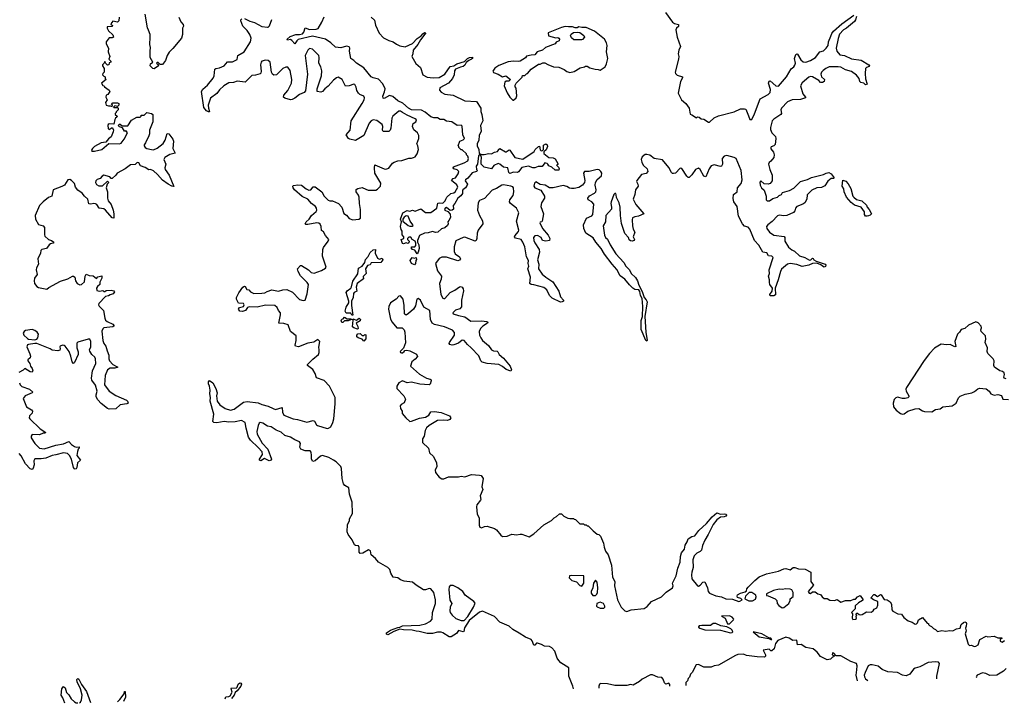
# Model space of a CAD drawing. Extents: x 2528690 to 2677062, y 911844 to 1023253.
# Tile 113 of 145: x 2635810 to 2646524, y 914368 to 921806. Entities that reach past the tile are written whole.
import ezdxf

# ---------------------------------------------------------------- set-up
doc = ezdxf.new("R2010")
doc.units = 0

msp = doc.modelspace()

# ---------------------------------------------------------------- linework, layer by layer
at = {"layer": '0CON10XD'}
for points in [[(2636892, 921832), (2636887, 921793), (2636875, 921780), (2636825, 921790), (2636803, 921763), (2636805, 921750), (2636820, 921745), (2636818, 921732), (2636763, 921727), (2636762, 921715), (2636778, 921685), (2636825, 921640), (2636830, 921615), (2636815, 921608), (2636785, 921610), (2636750, 921565), (2636750, 921545), (2636777, 921497), (2636772, 921455), (2636792, 921405), (2636780, 921375), (2636800, 921355), (2636800, 921345), (2636782, 921338), (2636780, 921315), (2636765, 921310), (2636742, 921332), (2636735, 921350), (2636728, 921332), (2636712, 921315), (2636710, 921305), (2636730, 921275), (2636730, 921235), (2636715, 921220), (2636712, 921205), (2636725, 921190), (2636740, 921185), (2636740, 921165), (2636750, 921155), (2636700, 921115), (2636715, 921092), (2636728, 921088), (2636734, 921074), (2636785, 921040), (2636792, 921025), (2636768, 920992), (2636750, 920985), (2636748, 920965), (2636762, 920935), (2636742, 920905), (2636750, 920875), (2636775, 920868), (2636795, 920870), (2636815, 920860), (2636820, 920875), (2636810, 920885), (2636825, 920900), (2636875, 920902), (2636890, 920895), (2636890, 920875), (2636875, 920860), (2636845, 920870), (2636830, 920855), (2636835, 920850), (2636875, 920850), (2636880, 920845), (2636880, 920825), (2636860, 920805), (2636860, 920795), (2636850, 920785), (2636850, 920775), (2636870, 920755), (2636868, 920745), (2636852, 920735), (2636845, 920720), (2636835, 920670), (2636785, 920672), (2636774, 920666), (2636770, 920655), (2636773, 920623), (2636782, 920612), (2636815, 920632), (2636829, 920609), (2636828, 920585), (2636805, 920530), (2636775, 920510), (2636748, 920472), (2636695, 920467), (2636625, 920426), (2636602, 920405), (2636591, 920385), (2636596, 920376), (2636624, 920374), (2636705, 920393), (2636780, 920460), (2636895, 920456), (2636915, 920464), (2636946, 920505), (2636982, 920575), (2636965, 920600), (2636957, 920593), (2636950, 920595), (2636928, 920628), (2636895, 920640), (2636885, 920650), (2636891, 920669), (2636905, 920670), (2636925, 920650), (2636985, 920650), (2637026, 920714), (2637084, 920746), (2637120, 920745), (2637130, 920755), (2637132, 920768), (2637165, 920768), (2637194, 920796), (2637244, 920784), (2637258, 920775), (2637260, 920765), (2637259, 920695), (2637224, 920606), (2637222, 920565), (2637215, 920542), (2637179, 920465), (2637163, 920445), (2637163, 920435), (2637177, 920415), (2637195, 920404), (2637243, 920393), (2637265, 920392), (2637305, 920409), (2637370, 920460), (2637394, 920495), (2637415, 920567), (2637432, 920565), (2637477, 920507), (2637483, 920485), (2637476, 920405), (2637502, 920355), (2637445, 920341), (2637388, 920305), (2637378, 920285), (2637399, 920235), (2637391, 920195), (2637393, 920175), (2637436, 920115), (2637487, 919993), (2637465, 919996), (2637426, 920015), (2637365, 920059), (2637311, 920121), (2637265, 920161), (2637235, 920176), (2637215, 920174), (2637175, 920199), (2637126, 920216), (2637105, 920250), (2637088, 920252), (2637065, 920230), (2637014, 920226), (2636958, 920182), (2636872, 920138), (2636855, 920114), (2636815, 920080), (2636805, 920080), (2636790, 920095), (2636725, 920114), (2636707, 920105), (2636685, 920080), (2636654, 920066), (2636638, 920052), (2636636, 920035), (2636645, 920013), (2636670, 920000), (2636710, 920000), (2636765, 920048), (2636780, 920035), (2636763, 920017), (2636752, 919975), (2636764, 919934), (2636766, 919865), (2636774, 919834), (2636804, 919795), (2636826, 919735), (2636836, 919695), (2636833, 919647), (2636815, 919651), (2636744, 919735), (2636725, 919747), (2636675, 919756), (2636649, 919795), (2636635, 919804), (2636615, 919808), (2636585, 919799), (2636564, 919804), (2636553, 919855), (2636516, 919885), (2636488, 919918), (2636442, 919952), (2636416, 919985), (2636407, 920025), (2636375, 920058), (2636355, 920068), (2636335, 920062), (2636297, 920005), (2636269, 919991), (2636176, 919954), (2636158, 919885), (2636125, 919870), (2636067, 919825), (2636026, 919784), (2635980, 919675), (2635981, 919635), (2636015, 919577), (2636065, 919564), (2636081, 919545), (2636080, 919465), (2636085, 919450), (2636125, 919416), (2636157, 919405), (2636180, 919385), (2636176, 919374), (2636145, 919366), (2636130, 919355), (2636100, 919315), (2636052, 919305), (2636040, 919295), (2636037, 919265), (2636009, 919205), (2636014, 919145), (2635994, 919105), (2635991, 919085), (2635999, 919035), (2635972, 918995), (2635966, 918964), (2635972, 918935), (2635995, 918902), (2636015, 918891), (2636105, 918874), (2636128, 918892), (2636255, 918961), (2636335, 918988), (2636385, 919016), (2636396, 919016), (2636409, 919005), (2636418, 918965), (2636437, 918935), (2636465, 918920), (2636484, 918926), (2636516, 918955), (2636522, 919015), (2636535, 919036), (2636565, 919022), (2636608, 919018), (2636645, 918990), (2636662, 919008), (2636705, 919018), (2636703, 918995), (2636681, 918949), (2636682, 918925), (2636655, 918903), (2636646, 918885), (2636649, 918859), (2636679, 918851), (2636715, 918860), (2636725, 918850), (2636735, 918850), (2636751, 918859), (2636805, 918864), (2636836, 918856), (2636843, 918845), (2636826, 918824), (2636795, 918814), (2636775, 918800), (2636745, 918794), (2636670, 918720), (2636666, 918705), (2636675, 918688), (2636723, 918643), (2636735, 918558), (2636745, 918538), (2636761, 918521), (2636824, 918494), (2636838, 918475), (2636825, 918465), (2636727, 918453), (2636715, 918442), (2636704, 918416), (2636714, 918315), (2636725, 918284), (2636747, 918255), (2636762, 918202)], [(2637542, 921835), (2637563, 921783), (2637588, 921755), (2637592, 921735), (2637580, 921715), (2637580, 921645), (2637570, 921605), (2637475, 921491), (2637435, 921452), (2637414, 921416), (2637398, 921362), (2637365, 921318), (2637338, 921318), (2637315, 921340), (2637305, 921340), (2637300, 921335), (2637318, 921318), (2637320, 921305), (2637275, 921272), (2637260, 921275), (2637230, 921305), (2637232, 921325), (2637260, 921345), (2637230, 921395), (2637228, 921465), (2637233, 921505), (2637227, 921535), (2637231, 921615), (2637229, 921645), (2637213, 921693), (2637199, 921719), (2637174, 921865)], [(2637844, 920814), (2637815, 920850), (2637789, 921025), (2637801, 921049), (2637855, 921095), (2637915, 921170), (2637925, 921195), (2637935, 921268), (2637945, 921276), (2637985, 921284), (2638035, 921305), (2638072, 921348), (2638125, 921349), (2638175, 921374), (2638184, 921415), (2638254, 921455), (2638321, 921565), (2638327, 921607), (2638316, 921645), (2638285, 921690), (2638238, 921735), (2638217, 921793), (2638218, 921805), (2638226, 921814)], [(2638255, 921820), (2638315, 921790), (2638365, 921774), (2638445, 921731), (2638505, 921724), (2638515, 921726), (2638529, 921741), (2638553, 921807)], [(2639635, 921833), (2639670, 921800), (2639680, 921745), (2639720, 921660), (2639770, 921610), (2639825, 921580), (2639873, 921565), (2639909, 921539), (2639945, 921522), (2640005, 921510), (2640085, 921547), (2640135, 921603), (2640178, 921632), (2640195, 921654), (2640215, 921666), (2640230, 921665), (2640172, 921588), (2640143, 921535), (2640091, 921475), (2640087, 921435), (2640076, 921405), (2640120, 921330), (2640170, 921285), (2640195, 921205), (2640245, 921182), (2640308, 921172), (2640375, 921177), (2640435, 921215), (2640495, 921297), (2640535, 921306), (2640565, 921325), (2640649, 921351), (2640684, 921385), (2640703, 921395), (2640738, 921398), (2640736, 921385), (2640726, 921375), (2640696, 921364), (2640669, 921341), (2640655, 921313), (2640635, 921296), (2640605, 921290), (2640553, 921267), (2640541, 921249), (2640536, 921205), (2640521, 921165), (2640475, 921116), (2640381, 921065), (2640378, 921038), (2640395, 921016), (2640435, 920995), (2640525, 920986), (2640655, 920923), (2640782, 920915), (2640826, 920845), (2640826, 920806), (2640838, 920775), (2640851, 920705), (2640824, 920655), (2640830, 920595), (2640809, 920545), (2640806, 920495), (2640788, 920455), (2640789, 920435), (2640805, 920395), (2640811, 920351), (2640839, 920339), (2640865, 920338), (2640915, 920350), (2640945, 920347), (2640975, 920366), (2641008, 920372), (2641020, 920385), (2641020, 920395), (2641035, 920406), (2641095, 920370), (2641105, 920370), (2641135, 920390), (2641145, 920388), (2641197, 920307), (2641285, 920290), (2641408, 920372), (2641419, 920395), (2641455, 920427), (2641465, 920430), (2641475, 920390), (2641485, 920380), (2641498, 920382), (2641510, 920395), (2641508, 920442), (2641535, 920457), (2641550, 920445), (2641552, 920425), (2641538, 920392), (2641512, 920368), (2641512, 920352), (2641568, 920308), (2641615, 920302), (2641635, 920292), (2641667, 920243), (2641665, 920230), (2641650, 920225), (2641673, 920203), (2641680, 920185), (2641675, 920170), (2641635, 920170), (2641600, 920200), (2641569, 920215), (2641557, 920233), (2641551, 920241), (2641525, 920247), (2641495, 920210), (2641452, 920208), (2641415, 920193), (2641395, 920193), (2641345, 920211), (2641275, 920198), (2641239, 920151), (2641227, 920143), (2641185, 920147), (2641145, 920132), (2641132, 920145), (2641123, 920193), (2641075, 920202), (2641035, 920234), (2641015, 920241), (2640970, 920220), (2640942, 920185), (2640865, 920200), (2640833, 920233), (2640830, 920265), (2640836, 920305), (2640829, 920329), (2640812, 920338), (2640802, 920325), (2640792, 920235), (2640778, 920212), (2640780, 920175), (2640790, 920165), (2640780, 920155), (2640735, 920141), (2640688, 920082), (2640660, 920065), (2640658, 920052), (2640682, 920015), (2640680, 920005), (2640660, 919975), (2640632, 919955), (2640628, 919945), (2640630, 919915), (2640610, 919890), (2640576, 919864), (2640545, 919806), (2640526, 919785), (2640530, 919745), (2640515, 919732), (2640495, 919730), (2640455, 919763), (2640445, 919760), (2640434, 919745), (2640435, 919732), (2640469, 919719), (2640495, 919692), (2640497, 919655), (2640480, 919620), (2640468, 919605), (2640473, 919585), (2640465, 919567), (2640435, 919540), (2640399, 919531), (2640360, 919495), (2640335, 919490), (2640303, 919503), (2640255, 919486), (2640215, 919484), (2640161, 919459), (2640138, 919405), (2640139, 919385), (2640153, 919355), (2640156, 919315), (2640147, 919275), (2640135, 919260), (2640108, 919298), (2640083, 919305), (2640068, 919325), (2640077, 919333), (2640110, 919335), (2640119, 919351), (2640120, 919375), (2640112, 919395), (2640080, 919415), (2640065, 919440), (2640045, 919440), (2640030, 919425), (2640030, 919415), (2640047, 919395), (2640045, 919380), (2640035, 919372), (2640015, 919377), (2639985, 919368), (2639975, 919372), (2639960, 919415), (2639990, 919425), (2639990, 919445), (2639970, 919465), (2639972, 919505), (2639960, 919525), (2639954, 919555), (2639963, 919605), (2639954, 919635), (2639980, 919705), (2640025, 919731), (2640055, 919724), (2640085, 919733), (2640115, 919724), (2640175, 919748), (2640225, 919709), (2640282, 919708), (2640348, 919755), (2640361, 919809), (2640375, 919813), (2640415, 919809), (2640439, 919835), (2640446, 919854), (2640458, 919875), (2640502, 919915), (2640535, 919923), (2640547, 919935), (2640578, 919985), (2640565, 920010), (2640510, 920055), (2640525, 920080), (2640553, 920087), (2640581, 920129), (2640590, 920155), (2640571, 920171), (2640535, 920182), (2640528, 920195), (2640530, 920205), (2640645, 920250), (2640685, 920272), (2640692, 920295), (2640685, 920320), (2640670, 920335), (2640670, 920345), (2640625, 920390), (2640615, 920390), (2640590, 920415), (2640590, 920425), (2640580, 920435), (2640600, 920485), (2640635, 920500), (2640650, 920515), (2640632, 920555), (2640626, 920646), (2640615, 920657), (2640572, 920655), (2640514, 920694), (2640455, 920702), (2640425, 920719), (2640385, 920722), (2640355, 920739), (2640315, 920740), (2640285, 920750), (2640221, 920801), (2640181, 920821), (2640075, 920827), (2640042, 920845), (2639979, 920899), (2639925, 920923), (2639869, 920969), (2639835, 920983), (2639775, 920950), (2639764, 920954), (2639763, 920975), (2639780, 921020), (2639785, 921055), (2639760, 921110), (2639715, 921159), (2639655, 921173), (2639633, 921185), (2639553, 921283), (2639475, 921333), (2639445, 921364), (2639414, 921385), (2639398, 921465), (2639402, 921495), (2639395, 921512), (2639365, 921520), (2639305, 921500), (2639245, 921508), (2639195, 921555), (2639136, 921596), (2638995, 921626), (2638841, 921589), (2638824, 921576), (2638805, 921544), (2638771, 921581), (2638755, 921590), (2638724, 921584), (2638719, 921595), (2638754, 921625), (2638815, 921645), (2638855, 921645), (2638887, 921653), (2638900, 921670), (2638915, 921719), (2638965, 921700), (2639035, 921703), (2639059, 921711), (2639099, 921781), (2639122, 921838)], [(2644915, 921840), (2644906, 921804), (2644893, 921785), (2644805, 921714), (2644773, 921697), (2644732, 921648), (2644715, 921602), (2644695, 921495), (2644703, 921463), (2644733, 921423), (2644785, 921416), (2644862, 921382), (2644966, 921366), (2645050, 921315), (2645058, 921305), (2645053, 921297), (2645023, 921287), (2645014, 921275), (2645008, 921222), (2645014, 921164), (2645032, 921105), (2645015, 921098), (2644994, 921114), (2644964, 921124), (2644953, 921135), (2644944, 921165), (2644915, 921204), (2644861, 921241), (2644795, 921262), (2644745, 921289), (2644715, 921295), (2644618, 921292), (2644583, 921277), (2644553, 921255), (2644536, 921235), (2644529, 921215), (2644534, 921184), (2644566, 921155), (2644562, 921135), (2644545, 921122), (2644525, 921123), (2644504, 921144), (2644436, 921186), (2644415, 921189), (2644395, 921181), (2644325, 921121), (2644306, 921085), (2644330, 921000), (2644361, 920965), (2644359, 920955), (2644305, 920937), (2644215, 920935), (2644165, 920913), (2644099, 920845), (2644092, 920825), (2644099, 920785), (2644093, 920775), (2644015, 920724), (2643998, 920705), (2643981, 920635), (2643981, 920611), (2643995, 920576), (2644033, 920535), (2644037, 920513), (2644032, 920448), (2644015, 920433), (2643987, 920423), (2643983, 920415), (2643985, 920402), (2644014, 920364), (2644020, 920335), (2644016, 920305), (2643985, 920267), (2643965, 920252), (2643957, 920235), (2643971, 920175), (2643998, 920115), (2643997, 920053), (2643976, 920024), (2643955, 920017), (2643910, 920020), (2643875, 920052), (2643862, 920038), (2643868, 920005), (2643882, 919975), (2643910, 919950), (2643931, 919885), (2643934, 919845), (2643943, 919835), (2643970, 919835), (2644005, 919860), (2644055, 919874), (2644075, 919893), (2644100, 919905), (2644110, 919925), (2644185, 919949), (2644235, 919973), (2644305, 920045), (2644383, 920067), (2644425, 920089), (2644558, 920122), (2644585, 920137), (2644615, 920142), (2644639, 920129), (2644673, 920085), (2644665, 920079), (2644640, 920080), (2644605, 920048), (2644572, 919998), (2644535, 919979), (2644485, 919978), (2644430, 919950), (2644379, 919901), (2644376, 919854), (2644355, 919813), (2644332, 919798), (2644265, 919774), (2644250, 919755), (2644243, 919725), (2644230, 919710), (2644156, 919674), (2644125, 919671), (2644075, 919679), (2644055, 919672), (2643998, 919612), (2643949, 919575), (2643937, 919555), (2643939, 919535), (2643968, 919495), (2644015, 919461), (2644129, 919449), (2644136, 919435), (2644134, 919395), (2644175, 919332), (2644212, 919302), (2644239, 919289), (2644295, 919238), (2644355, 919220), (2644405, 919189), (2644418, 919192), (2644435, 919210), (2644445, 919208), (2644452, 919195), (2644478, 919178), (2644576, 919146), (2644583, 919135), (2644579, 919121), (2644565, 919113), (2644555, 919117), (2644528, 919138), (2644485, 919158), (2644435, 919152), (2644395, 919134), (2644325, 919121), (2644265, 919141), (2644195, 919154), (2644163, 919147), (2644099, 919091), (2644088, 919065), (2644064, 918974), (2644031, 918885), (2644035, 918812), (2644015, 918800), (2643975, 918800), (2643973, 918817), (2643997, 918853), (2644000, 918885), (2643974, 918924), (2643970, 918945), (2643970, 918975), (2643959, 919015), (2643969, 919045), (2643964, 919085), (2644007, 919217), (2643995, 919233), (2643957, 919237), (2643938, 919268), (2643898, 919275), (2643852, 919352), (2643805, 919405), (2643755, 919526), (2643735, 919550), (2643695, 919559), (2643674, 919586), (2643630, 919670), (2643618, 919775), (2643581, 919825), (2643572, 919862), (2643576, 919904), (2643616, 919934), (2643622, 919975), (2643662, 920025), (2643673, 920065), (2643659, 920165), (2643605, 920295), (2643585, 920308), (2643505, 920328), (2643475, 920322), (2643453, 920297), (2643458, 920235), (2643447, 920213), (2643435, 920208), (2643365, 920227), (2643335, 920216), (2643312, 920185), (2643275, 920097), (2643255, 920104), (2643215, 920178), (2643195, 920192), (2643165, 920176), (2643123, 920117), (2643095, 920091), (2643085, 920089), (2643069, 920105), (2643015, 920188), (2642995, 920189), (2642945, 920138), (2642925, 920131), (2642915, 920133), (2642903, 920145), (2642875, 920198), (2642805, 920282), (2642715, 920296), (2642665, 920331), (2642635, 920340), (2642615, 920338), (2642584, 920315), (2642574, 920285), (2642579, 920255), (2642595, 920224), (2642637, 920185), (2642646, 920154), (2642628, 920132), (2642575, 920122), (2642524, 920056), (2642522, 920045), (2642537, 920017), (2642538, 919995), (2642511, 919955), (2642505, 919905), (2642487, 919855), (2642513, 919795), (2642600, 919695), (2642545, 919668), (2642505, 919663), (2642479, 919651), (2642473, 919627), (2642478, 919565), (2642486, 919526), (2642503, 919495), (2642487, 919445), (2642500, 919415), (2642495, 919403), (2642475, 919398), (2642455, 919401), (2642442, 919412), (2642433, 919435), (2642395, 919479), (2642357, 919587), (2642346, 919675), (2642345, 919767), (2642332, 919815), (2642303, 919873), (2642302, 919902), (2642295, 919916), (2642285, 919916), (2642275, 919905), (2642247, 919825), (2642243, 919805), (2642251, 919765), (2642248, 919745), (2642189, 919675), (2642185, 919605), (2642160, 919565), (2642175, 919462), (2642185, 919438), (2642207, 919417), (2642235, 919355), (2642297, 919257), (2642385, 919165), (2642406, 919125), (2642444, 919085), (2642462, 919045), (2642512, 919002), (2642531, 918965), (2642546, 918916), (2642585, 918848), (2642604, 918784), (2642628, 918758), (2642638, 918738), (2642612, 918575), (2642622, 918405), (2642638, 918315), (2642635, 918310), (2642622, 918315), (2642573, 918435), (2642574, 918534), (2642587, 918575), (2642592, 918685), (2642583, 918773), (2642566, 918805), (2642558, 918848), (2642546, 918866), (2642505, 918871), (2642483, 918885), (2642445, 918920), (2642394, 918984), (2642345, 919021), (2642309, 919089), (2642255, 919146), (2642175, 919255), (2642138, 919318), (2642079, 919385)], [(2642836, 921885), (2642915, 921778), (2642935, 921766), (2642979, 921755), (2642977, 921733), (2642958, 921715), (2642950, 921695), (2642965, 921615), (2643001, 921515), (2642983, 921475), (2642976, 921435), (2642981, 921405), (2642978, 921375), (2642942, 921235), (2642945, 921222), (2642965, 921201), (2643022, 921185), (2643023, 921175), (2643001, 921135), (2642974, 921005), (2643013, 920933), (2643060, 920895), (2643095, 920842), (2643107, 920777), (2643125, 920772), (2643175, 920740), (2643185, 920748), (2643205, 920747), (2643225, 920728), (2643255, 920723), (2643305, 920690), (2643315, 920692), (2643365, 920740), (2643415, 920760), (2643585, 920803), (2643655, 920836), (2643695, 920838), (2643712, 920832), (2643739, 920759), (2643755, 920720), (2643775, 920722), (2643807, 920783), (2643866, 920944), (2643955, 920994), (2643977, 921015), (2643980, 921045), (2643957, 921115), (2643965, 921139), (2643975, 921140), (2644038, 921085), (2644065, 921083), (2644152, 921185), (2644205, 921271), (2644235, 921294), (2644245, 921311), (2644251, 921335), (2644242, 921385), (2644255, 921426), (2644265, 921434), (2644275, 921431), (2644309, 921369), (2644335, 921347), (2644365, 921345), (2644415, 921362), (2644468, 921395), (2644515, 921456), (2644555, 921468), (2644587, 921495), (2644607, 921525), (2644612, 921565), (2644635, 921627), (2644646, 921655), (2644665, 921682), (2644757, 921763), (2644886, 921854)], [(2641185, 920930), (2641213, 920957), (2641221, 920979), (2641212, 921062), (2641202, 921075), (2641202, 921095), (2641212, 921115), (2641278, 921182), (2641282, 921198), (2641305, 921200), (2641323, 921217), (2641335, 921220), (2641375, 921268), (2641455, 921322), (2641475, 921322), (2641504, 921336), (2641525, 921338), (2641555, 921318), (2641620, 921295), (2641675, 921291), (2641736, 921266), (2641765, 921242), (2641795, 921230), (2641845, 921243), (2641909, 921281), (2641955, 921293), (2641965, 921302), (2641985, 921300), (2642015, 921281), (2642073, 921267), (2642105, 921266), (2642125, 921257), (2642181, 921295), (2642196, 921325), (2642209, 921385), (2642194, 921456), (2642203, 921525), (2642196, 921555), (2642173, 921593), (2642065, 921682), (2641975, 921723), (2641925, 921720), (2641895, 921727), (2641875, 921718), (2641855, 921718), (2641825, 921729), (2641783, 921727), (2641745, 921731), (2641705, 921723), (2641560, 921665), (2641565, 921632), (2641645, 921610), (2641665, 921612), (2641678, 921605), (2641682, 921595), (2641680, 921575), (2641647, 921563), (2641636, 921544), (2641530, 921505), (2641500, 921475), (2641440, 921455), (2641417, 921423), (2641375, 921420), (2641325, 921408), (2641315, 921392), (2641254, 921356), (2641235, 921350), (2641185, 921356), (2641125, 921348), (2641025, 921309), (2640981, 921279), (2640958, 921245), (2640965, 921232), (2641015, 921214), (2641065, 921184), (2641100, 921195), (2641150, 921155), (2641132, 921138), (2641103, 921137), (2641088, 921125), (2641082, 921085), (2641115, 921010), (2641143, 920963), (2641175, 920930), (2641185, 920930)], [(2641923, 921587), (2641838, 921588), (2641815, 921610), (2641802, 921635), (2641811, 921649), (2641835, 921668), (2641885, 921672), (2641905, 921668), (2641948, 921635), (2641957, 921617), (2641935, 921592), (2641923, 921587)], [(2641835, 914526), (2641829, 914555), (2641786, 914665), (2641784, 914755), (2641700, 914810), (2641675, 914835), (2641658, 914858), (2641634, 914934), (2641602, 914972), (2641576, 914986), (2641520, 914990), (2641488, 915008), (2641445, 915021), (2641435, 915021), (2641415, 915000), (2641405, 914999), (2641388, 915048), (2641375, 915064), (2641315, 915086), (2641245, 915133), (2641175, 915170), (2641135, 915207), (2641035, 915252), (2640975, 915314), (2640845, 915372), (2640815, 915358), (2640702, 915268), (2640650, 915190), (2640641, 915149), (2640634, 915146), (2640585, 915159), (2640563, 915127), (2640505, 915092), (2640482, 915092), (2640416, 915136), (2640395, 915141), (2640355, 915142), (2640301, 915129), (2640245, 915126), (2640155, 915150), (2640125, 915152), (2640080, 915165), (2639985, 915167), (2639945, 915174), (2639881, 915149), (2639815, 915113), (2639800, 915120), (2639803, 915135), (2639845, 915165), (2639925, 915194), (2639945, 915196), (2639975, 915211), (2640165, 915217), (2640225, 915232), (2640280, 915260), (2640298, 915285), (2640303, 915355), (2640336, 915455), (2640336, 915495), (2640315, 915575), (2640284, 915614), (2640265, 915616), (2640225, 915602), (2640205, 915603), (2640125, 915652), (2640085, 915686), (2639995, 915697), (2639955, 915710), (2639925, 915733), (2639875, 915740), (2639850, 915785), (2639836, 915825), (2639817, 915845), (2639714, 915905), (2639683, 915943), (2639635, 915982), (2639626, 916026), (2639607, 916037), (2639545, 916002), (2639515, 915999), (2639504, 916014), (2639503, 916063), (2639495, 916083), (2639465, 916084), (2639452, 916092), (2639426, 916146), (2639383, 916205), (2639373, 916235), (2639377, 916313), (2639397, 916355), (2639398, 916375), (2639430, 916435), (2639429, 916555), (2639400, 916645), (2639391, 916711), (2639347, 916737), (2639332, 916755), (2639319, 916815), (2639312, 916922), (2639305, 916945), (2639254, 916995), (2639225, 917015), (2639175, 917042), (2639105, 917066), (2639082, 917058), (2639025, 917008), (2638998, 916998), (2638987, 917025), (2638985, 917065), (2638980, 917100), (2638971, 917115), (2638915, 917115), (2638868, 917135), (2638859, 917155), (2638867, 917195), (2638855, 917213), (2638805, 917233), (2638755, 917265), (2638695, 917282), (2638655, 917320), (2638601, 917341), (2638545, 917375), (2638505, 917385), (2638456, 917415), (2638425, 917424), (2638414, 917416), (2638405, 917392), (2638392, 917325), (2638395, 917295), (2638449, 917199), (2638509, 917135), (2638551, 917025), (2638546, 917014), (2638525, 917008), (2638475, 917031), (2638435, 917008), (2638425, 917009), (2638419, 917015), (2638420, 917025), (2638452, 917075), (2638447, 917105), (2638405, 917153), (2638322, 917232), (2638298, 917265), (2638275, 917360), (2638264, 917424), (2638225, 917444), (2638155, 917429), (2638086, 917426), (2638035, 917434), (2637955, 917419), (2637922, 917425), (2637910, 917435), (2637922, 917515), (2637884, 917655), (2637888, 917695), (2637880, 917735), (2637882, 917775), (2637877, 917817), (2637864, 917845), (2637864, 917866), (2637875, 917880), (2637910, 917855), (2637944, 917794), (2637959, 917745), (2637952, 917715), (2637960, 917655), (2637987, 917617), (2638045, 917574), (2638105, 917559), (2638143, 917567), (2638247, 917643), (2638285, 917652), (2638405, 917637), (2638445, 917618), (2638515, 917601), (2638568, 917575), (2638595, 917565), (2638665, 917587), (2638668, 917535), (2638684, 917505), (2638785, 917462), (2638834, 917456), (2638935, 917428), (2639005, 917444), (2639018, 917438), (2639038, 917398), (2639049, 917389), (2639155, 917357), (2639170, 917360), (2639194, 917375), (2639219, 917425), (2639229, 917465), (2639244, 917625), (2639244, 917695), (2639180, 917820), (2639122, 917882), (2639038, 917908), (2639026, 917955), (2638999, 917999), (2638941, 918045), (2638943, 918055), (2638998, 918112), (2639063, 918165), (2639070, 918185), (2639067, 918213), (2639064, 918244), (2639076, 918305), (2639055, 918327), (2639012, 918298), (2638945, 918288), (2638845, 918246), (2638810, 918255), (2638806, 918265), (2638818, 918315), (2638818, 918368), (2638758, 918415), (2638732, 918485), (2638685, 918499), (2638630, 918505), (2638649, 918595), (2638648, 918615), (2638625, 918643), (2638612, 918675), (2638585, 918698), (2638485, 918699), (2638395, 918680), (2638307, 918683), (2638287, 918673), (2638268, 918642), (2638235, 918632), (2638204, 918634), (2638192, 918655), (2638202, 918675), (2638246, 918684), (2638254, 918705), (2638245, 918717), (2638191, 918721), (2638168, 918765), (2638168, 918782), (2638194, 918836), (2638238, 918895), (2638255, 918906), (2638265, 918902), (2638282, 918872), (2638305, 918868), (2638322, 918845), (2638356, 918826), (2638445, 918829), (2638476, 918834), (2638501, 918849), (2638555, 918866), (2638625, 918852), (2638675, 918868), (2638715, 918870), (2638780, 918840), (2638855, 918762), (2638895, 918750), (2638917, 918753), (2638938, 918822), (2638952, 918925), (2638938, 918948), (2638865, 919020), (2638840, 919065), (2638833, 919097), (2638865, 919130), (2638875, 919132), (2638952, 919085), (2638982, 919055), (2639015, 919048), (2639095, 919076), (2639137, 919103), (2639146, 919115), (2639106, 919235), (2639110, 919305), (2639114, 919326), (2639168, 919395), (2639172, 919415), (2639137, 919457), (2639115, 919497), (2639094, 919514), (2639092, 919555), (2639080, 919580), (2639065, 919593), (2639045, 919597), (2638945, 919579), (2638925, 919579), (2638917, 919585), (2638926, 919605), (2638959, 919635), (2638985, 919674), (2639035, 919720), (2639042, 919735), (2639039, 919755), (2639027, 919775), (2638985, 919805), (2638945, 919852), (2638885, 919881), (2638799, 919955), (2638786, 919975), (2638782, 919995), (2638788, 920002), (2638835, 920009), (2638875, 920006), (2638926, 919965), (2638955, 919951), (2638977, 919955), (2639004, 919986), (2639025, 919986), (2639098, 919935), (2639124, 919885), (2639165, 919844), (2639185, 919834), (2639215, 919836), (2639280, 919805), (2639317, 919765), (2639338, 919698), (2639365, 919679), (2639395, 919644), (2639435, 919630), (2639500, 919635), (2639519, 919645), (2639518, 919742), (2639508, 919808), (2639504, 919875), (2639497, 919897), (2639471, 919935), (2639472, 919958), (2639490, 919970), (2639535, 919982), (2639575, 919961), (2639603, 919953), (2639685, 919952), (2639705, 919962), (2639737, 919995), (2639738, 920028), (2639676, 920135), (2639669, 920195), (2639674, 920226), (2639775, 920182), (2639795, 920179), (2639825, 920191), (2639865, 920244), (2639884, 920256), (2639925, 920272), (2639967, 920273), (2640045, 920299), (2640075, 920298), (2640095, 920305), (2640114, 920315), (2640136, 920345), (2640149, 920395), (2640142, 920432), (2640131, 920455), (2640153, 920515), (2640152, 920545), (2640139, 920575), (2640099, 920609), (2640083, 920645), (2640093, 920677), (2640119, 920695), (2640126, 920715), (2640115, 920726), (2640026, 920766), (2639976, 920796), (2639955, 920811), (2639935, 920812), (2639869, 920755), (2639860, 920735), (2639848, 920625), (2639842, 920605), (2639825, 920588), (2639765, 920589), (2639757, 920605), (2639761, 920645), (2639755, 920666), (2639695, 920709), (2639655, 920716), (2639634, 920705), (2639611, 920679), (2639554, 920546), (2639465, 920492), (2639402, 920505), (2639387, 920515), (2639364, 920555), (2639406, 920605), (2639417, 920705), (2639538, 920895), (2639559, 920935), (2639562, 920955), (2639554, 920974), (2639512, 920992), (2639497, 921007), (2639479, 921035), (2639472, 921072), (2639455, 921100), (2639445, 921103), (2639395, 921086), (2639354, 921084), (2639318, 921155), (2639275, 921180), (2639256, 921174), (2639225, 921149), (2639168, 921082), (2639130, 921055), (2639104, 921026), (2639085, 921018), (2639048, 921025), (2639046, 921055), (2639095, 921195), (2639098, 921248), (2639087, 921295), (2639066, 921335), (2639070, 921395), (2639064, 921415), (2638995, 921486), (2638965, 921491), (2638945, 921475), (2638915, 921415), (2638942, 921215), (2638919, 921031), (2638905, 921015), (2638855, 920993), (2638805, 920951), (2638775, 920937), (2638755, 920936), (2638695, 920953), (2638682, 920962), (2638683, 920985), (2638728, 921035), (2638766, 921115), (2638771, 921155), (2638752, 921255), (2638729, 921289), (2638705, 921291), (2638675, 921276), (2638605, 921208), (2638575, 921204), (2638560, 921215), (2638549, 921235), (2638535, 921343), (2638515, 921361), (2638485, 921367), (2638445, 921356), (2638436, 921345), (2638430, 921315), (2638438, 921245), (2638434, 921226), (2638425, 921218), (2638375, 921201), (2638335, 921198), (2638265, 921126), (2638175, 921138), (2638135, 921123), (2638085, 921121), (2638031, 921085), (2637985, 921042), (2637956, 921004), (2637886, 920954), (2637862, 920875), (2637864, 920844), (2637877, 920805), (2637865, 920802), (2637844, 920814)], [(2642079, 919385), (2642051, 919431), (2641972, 919485), (2641950, 919535), (2641944, 919575), (2641976, 919645), (2642035, 919671), (2642047, 919685), (2642058, 919798), (2642037, 919825), (2641997, 919845), (2641992, 919865), (2642010, 919890), (2642065, 919920), (2642079, 919935), (2642083, 919955), (2642073, 920005), (2642075, 920035), (2642094, 920066), (2642142, 920108), (2642145, 920135), (2642135, 920155), (2642115, 920172), (2642095, 920175), (2642005, 920153), (2641955, 920154), (2641946, 920135), (2641958, 920055), (2641954, 920035), (2641933, 920007), (2641895, 919982), (2641845, 919968), (2641815, 919968), (2641794, 919974), (2641765, 919993), (2641725, 920003), (2641615, 919977), (2641575, 919978), (2641526, 920005), (2641474, 920014), (2641425, 920041), (2641411, 920029), (2641406, 919995), (2641417, 919975), (2641480, 919950), (2641520, 919885), (2641520, 919865), (2641489, 919815), (2641480, 919775), (2641508, 919695), (2641496, 919614), (2641493, 919607), (2641475, 919603), (2641469, 919595), (2641500, 919535), (2641562, 919462), (2641580, 919425), (2641574, 919405), (2641535, 919398), (2641499, 919405), (2641484, 919435), (2641445, 919458), (2641415, 919453), (2641400, 919435), (2641403, 919405), (2641415, 919378), (2641462, 919305), (2641465, 919275), (2641443, 919195), (2641458, 919145), (2641455, 919095), (2641495, 919036), (2641534, 919005), (2641613, 918955), (2641675, 918854), (2641695, 918789), (2641728, 918755), (2641728, 918745), (2641714, 918736), (2641695, 918734), (2641605, 918778), (2641576, 918805), (2641546, 918866), (2641514, 918894), (2641405, 918922), (2641374, 918924), (2641361, 918935), (2641369, 919005), (2641339, 919095), (2641350, 919125), (2641344, 919154), (2641348, 919185), (2641326, 919225), (2641306, 919335), (2641285, 919387), (2641265, 919413), (2641205, 919430), (2641194, 919444), (2641197, 919455), (2641239, 919501), (2641242, 919515), (2641217, 919613), (2641242, 919705), (2641215, 919755), (2641150, 919805), (2641138, 919825), (2641143, 919847), (2641179, 919895), (2641188, 919935), (2641184, 919975), (2641175, 919987), (2641155, 919996), (2641075, 920008), (2641055, 920004), (2641000, 919970), (2640950, 919950), (2640868, 919862), (2640815, 919840), (2640798, 919815), (2640793, 919735), (2640815, 919676), (2640845, 919619), (2640850, 919585), (2640797, 919515), (2640787, 919483), (2640783, 919425), (2640776, 919404), (2640765, 919395), (2640655, 919441), (2640635, 919438), (2640555, 919401), (2640538, 919335), (2640537, 919285), (2640550, 919260), (2640596, 919225), (2640608, 919205), (2640595, 919189), (2640579, 919181), (2640455, 919221), (2640405, 919224), (2640373, 919207), (2640336, 919155), (2640355, 919072), (2640398, 919015), (2640396, 918984), (2640379, 918935), (2640392, 918815), (2640415, 918776), (2640425, 918771), (2640435, 918774), (2640495, 918839), (2640545, 918862), (2640595, 918901), (2640605, 918904), (2640625, 918896), (2640636, 918876), (2640639, 918855), (2640617, 918753), (2640618, 918682), (2640599, 918661), (2640552, 918645), (2640524, 918615), (2640527, 918607), (2640585, 918587), (2640655, 918574), (2640718, 918525), (2640835, 918530), (2640892, 918522), (2640903, 918515), (2640899, 918505), (2640849, 918471), (2640823, 918445), (2640811, 918415), (2640814, 918375), (2640828, 918345), (2640847, 918317), (2640910, 918260), (2640945, 918214), (2640965, 918202), (2641005, 918200), (2641014, 918194), (2641029, 918165), (2641076, 918125), (2641148, 918038), (2641162, 917995), (2641155, 917982), (2641105, 918001), (2641064, 918034), (2641024, 918054), (2640895, 918067), (2640841, 918081), (2640829, 918095), (2640805, 918148), (2640724, 918235), (2640681, 918271), (2640645, 918316), (2640625, 918318), (2640585, 918287), (2640535, 918269), (2640515, 918266), (2640491, 918271), (2640484, 918284), (2640486, 918295), (2640540, 918375), (2640543, 918403), (2640518, 918428), (2640433, 918465), (2640325, 918489), (2640300, 918505), (2640280, 918545), (2640272, 918642), (2640209, 918679), (2640172, 918755), (2640145, 918774), (2640130, 918765), (2640117, 918693), (2640094, 918655), (2640042, 918608), (2640015, 918593), (2640005, 918598), (2639997, 918607), (2639992, 918695), (2639981, 918765), (2639955, 918800), (2639935, 918797), (2639905, 918767), (2639846, 918724), (2639826, 918685), (2639823, 918655), (2639845, 918549), (2639862, 918515), (2639915, 918454), (2639973, 918453), (2639992, 918432), (2640000, 918405), (2640008, 918292), (2639988, 918232), (2639950, 918195), (2639954, 918184), (2639965, 918180), (2639975, 918180), (2639992, 918195), (2640002, 918208), (2640022, 918212), (2640055, 918203), (2640127, 918167), (2640138, 918142), (2640115, 918114), (2640076, 918085), (2640064, 918035), (2640159, 917949), (2640237, 917905), (2640277, 917895), (2640286, 917886), (2640286, 917875), (2640275, 917840), (2640266, 917834), (2640165, 917839), (2640075, 917862), (2640025, 917854), (2639975, 917876), (2639934, 917855), (2639915, 917820), (2639914, 917795), (2639991, 917715), (2640008, 917678), (2639994, 917636), (2639961, 917619), (2639950, 917605), (2639954, 917575), (2639972, 917545), (2639973, 917523), (2640012, 917475), (2640056, 917436), (2640075, 917437), (2640159, 917471), (2640225, 917482), (2640262, 917502), (2640285, 917538), (2640325, 917542), (2640395, 917534), (2640487, 917495), (2640503, 917475), (2640490, 917455), (2640465, 917446), (2640425, 917450), (2640355, 917445), (2640265, 917391), (2640237, 917365), (2640221, 917335), (2640210, 917275), (2640194, 917244), (2640194, 917204), (2640260, 917145), (2640269, 917095), (2640313, 917055), (2640346, 916986), (2640349, 916945), (2640330, 916905), (2640335, 916880), (2640375, 916828), (2640405, 916812), (2640425, 916812), (2640476, 916834), (2640585, 916834), (2640615, 916840), (2640655, 916833), (2640725, 916856), (2640815, 916852), (2640830, 916845), (2640852, 916815), (2640838, 916725), (2640850, 916695), (2640820, 916625), (2640828, 916585), (2640823, 916577), (2640785, 916528), (2640779, 916505), (2640788, 916425), (2640811, 916385), (2640811, 916305), (2640816, 916286), (2640835, 916277), (2640868, 916292), (2640895, 916296), (2640975, 916269), (2640998, 916255), (2641045, 916199), (2641065, 916184), (2641114, 916186), (2641165, 916207), (2641215, 916202), (2641255, 916208), (2641275, 916207), (2641355, 916178), (2641405, 916211), (2641515, 916310), (2641595, 916357), (2641625, 916387), (2641651, 916399), (2641685, 916428), (2641705, 916430), (2641730, 916405), (2641775, 916382), (2641795, 916378), (2641835, 916380), (2641845, 916370), (2641858, 916368), (2641905, 916320), (2641945, 916320), (2641955, 916310), (2641975, 916310), (2641985, 916300), (2641995, 916300), (2642050, 916245), (2642095, 916210), (2642110, 916205), (2642130, 916185), (2642162, 916112), (2642168, 916068), (2642184, 916025), (2642212, 915982), (2642251, 915871), (2642259, 915739), (2642286, 915695), (2642284, 915645), (2642316, 915495), (2642356, 915415), (2642395, 915374), (2642415, 915366), (2642465, 915385), (2642605, 915400), (2642638, 915422), (2642686, 915474), (2642795, 915525), (2642844, 915576), (2642915, 915625), (2642921, 915645), (2642914, 915676), (2642955, 915755), (2642973, 915837), (2642996, 915905), (2642999, 915965), (2643012, 916005), (2643044, 916046), (2643052, 916088), (2643073, 916125), (2643083, 916157), (2643125, 916182), (2643155, 916192), (2643201, 916249), (2643285, 916323), (2643345, 916398), (2643395, 916440), (2643435, 916426), (2643475, 916431), (2643498, 916425), (2643502, 916415), (2643493, 916405), (2643475, 916397), (2643435, 916394), (2643394, 916366), (2643356, 916314), (2643303, 916205), (2643266, 916144), (2643239, 916085), (2643229, 916035), (2643215, 916021), (2643178, 916002), (2643149, 915971), (2643135, 915930), (2643138, 915845), (2643122, 915795), (2643119, 915765), (2643125, 915721), (2643185, 915648), (2643195, 915643), (2643216, 915654), (2643243, 915687), (2643265, 915688), (2643294, 915625), (2643301, 915585), (2643317, 915565), (2643385, 915537), (2643446, 915526), (2643493, 915505), (2643565, 915502), (2643635, 915476), (2643645, 915479), (2643670, 915495), (2643658, 915508), (2643620, 915520), (2643617, 915535), (2643621, 915549), (2643655, 915568), (2643705, 915580), (2643718, 915592), (2643722, 915615), (2643737, 915633), (2643808, 915705), (2643856, 915744), (2643935, 915777), (2644066, 915804), (2644125, 915832), (2644146, 915836), (2644195, 915820), (2644225, 915844), (2644245, 915846), (2644285, 915832), (2644356, 915826), (2644418, 915795), (2644420, 915695), (2644448, 915655), (2644388, 915585), (2644400, 915565), (2644415, 915563), (2644435, 915582), (2644465, 915580), (2644495, 915558), (2644525, 915552), (2644542, 915525), (2644565, 915510), (2644595, 915510), (2644625, 915492), (2644675, 915488), (2644705, 915496), (2644745, 915468), (2644794, 915486), (2644855, 915488), (2644885, 915502), (2644905, 915502), (2644928, 915525), (2644955, 915540), (2644988, 915495), (2644980, 915485), (2644937, 915463)], [(2645033, 919667), (2645015, 919670), (2645004, 919685), (2645002, 919715), (2644966, 919766), (2644895, 919787), (2644856, 919816), (2644806, 919875), (2644783, 919933), (2644776, 919965), (2644758, 919995), (2644765, 920060), (2644798, 920048), (2644825, 920020), (2644855, 919968), (2644877, 919887), (2644886, 919876), (2644915, 919851), (2644975, 919834), (2645025, 919787), (2645032, 919765), (2645055, 919742), (2645078, 919695), (2645065, 919680), (2645045, 919672), (2645033, 919667)], [(2640055, 919558), (2640085, 919560), (2640090, 919565), (2640088, 919575), (2640059, 919615), (2640037, 919667), (2640015, 919672), (2639993, 919657), (2639980, 919635), (2639980, 919615), (2640036, 919566), (2640055, 919558)], [(2639435, 918590), (2639425, 918590), (2639412, 918612), (2639362, 918612), (2639353, 918633), (2639363, 918677), (2639390, 918725), (2639390, 918745), (2639363, 918837), (2639374, 918856), (2639412, 918885), (2639421, 918899), (2639435, 918960), (2639490, 919040), (2639498, 919102), (2639536, 919124), (2639564, 919166), (2639574, 919196), (2639601, 919229), (2639625, 919272), (2639655, 919302), (2639680, 919305), (2639678, 919265), (2639705, 919210), (2639725, 919200), (2639755, 919210), (2639760, 919195), (2639740, 919165), (2639635, 919160), (2639625, 919140), (2639595, 919130), (2639572, 919095), (2639580, 919045), (2639548, 919012), (2639550, 918985), (2639482, 918935), (2639470, 918895), (2639477, 918853), (2639451, 918839), (2639443, 918827), (2639438, 918785), (2639420, 918745), (2639419, 918695), (2639435, 918590)], [(2640105, 919140), (2640072, 919152), (2640060, 919185), (2640082, 919218), (2640105, 919212), (2640125, 919220), (2640127, 919197), (2640120, 919185), (2640117, 919153), (2640105, 919140)], [(2639325, 918510), (2639315, 918510), (2639308, 918535), (2639314, 918546), (2639328, 918552), (2639345, 918570), (2639375, 918550), (2639415, 918550), (2639420, 918545), (2639385, 918530), (2639345, 918530), (2639325, 918510)], [(2639485, 918440), (2639445, 918453), (2639432, 918465), (2639438, 918538), (2639430, 918545), (2639435, 918550), (2639475, 918538), (2639505, 918558), (2639520, 918545), (2639515, 918530), (2639470, 918505), (2639489, 918469), (2639492, 918448), (2639485, 918440)], [(2646545, 917900), (2646524, 917904), (2646518, 917915), (2646527, 917945), (2646522, 917965), (2646505, 917978), (2646474, 917984), (2646417, 918025), (2646410, 918045), (2646412, 918095), (2646403, 918115), (2646343, 918175), (2646337, 918195), (2646340, 918235), (2646317, 918295), (2646321, 918331), (2646320, 918365), (2646271, 918415), (2646269, 918431), (2646277, 918455), (2646271, 918471), (2646239, 918509), (2646215, 918517), (2646135, 918481), (2646095, 918447), (2646056, 918434), (2646037, 918405), (2646013, 918385), (2645987, 918305), (2645998, 918252), (2645985, 918248), (2645935, 918272), (2645895, 918267), (2645835, 918276), (2645765, 918232), (2645709, 918175), (2645652, 918098), (2645460, 917805), (2645451, 917785), (2645456, 917766), (2645486, 917715), (2645486, 917704), (2645475, 917693), (2645445, 917684), (2645415, 917684), (2645361, 917699), (2645345, 917693), (2645327, 917675), (2645313, 917635), (2645318, 917595), (2645346, 917556), (2645395, 917520), (2645417, 917513), (2645435, 917518), (2645475, 917546), (2645555, 917573), (2645595, 917574), (2645635, 917549), (2645655, 917544), (2645735, 917541), (2645775, 917566), (2645825, 917572), (2645856, 917594), (2645955, 917606), (2645999, 917635), (2646025, 917692), (2646045, 917710), (2646098, 917732), (2646170, 917745), (2646201, 917759), (2646235, 917790), (2646255, 917798), (2646325, 917789), (2646358, 917765), (2646378, 917735), (2646415, 917722), (2646455, 917729), (2646495, 917717), (2646509, 917679), (2646570, 917675)], [(2635975, 918324), (2635995, 918330), (2636006, 918345), (2636014, 918385), (2636000, 918405), (2635975, 918424), (2635944, 918434), (2635875, 918426), (2635859, 918415), (2635849, 918395), (2635854, 918375), (2635895, 918338), (2635905, 918330), (2635975, 918324)], [(2639555, 918310), (2639535, 918330), (2639493, 918343), (2639480, 918355), (2639480, 918375), (2639491, 918389), (2639515, 918392), (2639535, 918370), (2639555, 918370), (2639565, 918380), (2639578, 918378), (2639577, 918333), (2639555, 918310)], [(2636762, 918202), (2636780, 918155), (2636780, 918115), (2636786, 918095), (2636823, 918053), (2636878, 918025), (2636845, 918016), (2636795, 918014), (2636764, 917995), (2636740, 917935), (2636734, 917835), (2636785, 917766), (2636857, 917717), (2636973, 917665), (2636984, 917655), (2636990, 917635), (2636975, 917627), (2636905, 917617), (2636855, 917573), (2636785, 917569), (2636764, 917574), (2636695, 917630), (2636660, 917670), (2636642, 917702), (2636642, 917725), (2636653, 917765), (2636635, 917829), (2636596, 917885), (2636593, 917905), (2636601, 917985), (2636638, 918065), (2636636, 918115), (2636626, 918136), (2636594, 918164), (2636575, 918198), (2636570, 918215), (2636583, 918245), (2636584, 918305), (2636575, 918331), (2636555, 918331), (2636441, 918299), (2636431, 918285), (2636432, 918235), (2636446, 918194), (2636448, 918162), (2636406, 918075), (2636395, 918067), (2636380, 918085), (2636368, 918145), (2636350, 918195), (2636306, 918255), (2636295, 918261), (2636275, 918264), (2636252, 918255), (2636246, 918245), (2636251, 918225), (2636248, 918212), (2636225, 918202), (2636165, 918210), (2636140, 918225), (2635995, 918282), (2635975, 918284), (2635905, 918272), (2635895, 918268), (2635889, 918245), (2635922, 918172), (2635928, 918145), (2635923, 918127), (2635900, 918105), (2635899, 918095), (2635922, 918065), (2635927, 918035), (2635945, 918012), (2635954, 917985), (2635945, 917972), (2635925, 917973), (2635865, 918012), (2635847, 917993), (2635802, 917968)], [(2635807, 917855), (2635816, 917835), (2635834, 917815), (2635915, 917785), (2635954, 917755), (2635944, 917745), (2635869, 917715), (2635848, 917685), (2635884, 917595), (2635940, 917560), (2635951, 917545), (2635946, 917525), (2635918, 917495), (2635914, 917475), (2635919, 917465), (2636031, 917355), (2636093, 917315), (2636085, 917307), (2636065, 917306), (2636025, 917291), (2635945, 917292), (2635934, 917275), (2635934, 917255), (2635975, 917194), (2636025, 917145), (2636075, 917137), (2636205, 917178), (2636285, 917192), (2636345, 917218), (2636375, 917185), (2636405, 917163), (2636425, 917156), (2636458, 917158), (2636458, 917145), (2636447, 917133), (2636438, 917108), (2636433, 917065), (2636473, 917015), (2636439, 916985), (2636432, 916935), (2636425, 916921), (2636415, 916916), (2636405, 916920), (2636396, 916935), (2636372, 917025), (2636352, 917065), (2636329, 917085), (2636285, 917094), (2636205, 917071), (2636165, 917065), (2636095, 917037), (2636045, 917027), (2635975, 917028), (2635963, 917005), (2635967, 916963), (2635955, 916927), (2635945, 916913), (2635925, 916921), (2635873, 916973), (2635825, 917060), (2635803, 917085)], [(2641925, 915642), (2641948, 915675), (2641950, 915755), (2641815, 915759), (2641794, 915755), (2641788, 915735), (2641817, 915705), (2641870, 915690), (2641905, 915651), (2641925, 915642)], [(2642045, 915540), (2642075, 915542), (2642090, 915555), (2642097, 915573), (2642102, 915625), (2642092, 915685), (2642075, 915708), (2642054, 915676), (2642047, 915623), (2642028, 915585), (2642028, 915568), (2642045, 915540)], [(2640645, 915270), (2640687, 915313), (2640749, 915415), (2640766, 915456), (2640751, 915475), (2640657, 915545), (2640633, 915583), (2640579, 915625), (2640525, 915649), (2640495, 915649), (2640482, 915635), (2640478, 915605), (2640491, 915491), (2640512, 915455), (2640493, 915415), (2640489, 915375), (2640495, 915355), (2640515, 915328), (2640555, 915292), (2640615, 915270), (2640645, 915270)], [(2644105, 915407), (2644125, 915409), (2644178, 915455), (2644194, 915485), (2644194, 915506), (2644225, 915530), (2644228, 915575), (2644213, 915603), (2644195, 915610), (2644145, 915613), (2644105, 915606), (2644075, 915609), (2644014, 915596), (2643935, 915558), (2643935, 915540), (2643955, 915539), (2644030, 915505), (2644047, 915485), (2644054, 915454), (2644072, 915432), (2644105, 915407)], [(2643785, 915482), (2643815, 915502), (2643823, 915525), (2643820, 915545), (2643775, 915573), (2643748, 915572), (2643708, 915535), (2643700, 915505), (2643745, 915484), (2643785, 915482)], [(2644937, 915463), (2644902, 915428), (2644900, 915395), (2644860, 915355), (2644872, 915342), (2644868, 915295), (2644875, 915280), (2644905, 915282), (2644915, 915290), (2644912, 915315), (2644920, 915325), (2644910, 915335), (2644915, 915350), (2644925, 915350), (2644943, 915333), (2644955, 915332), (2644976, 915334), (2645025, 915363), (2645075, 915358), (2645095, 915373), (2645106, 915394), (2645135, 915406), (2645148, 915435), (2645147, 915477), (2645100, 915495), (2645070, 915515), (2645105, 915552), (2645115, 915552), (2645135, 915532), (2645145, 915530), (2645175, 915552), (2645185, 915548), (2645215, 915498), (2645250, 915495), (2645283, 915473), (2645297, 915445), (2645300, 915385), (2645310, 915370), (2645365, 915343), (2645405, 915338), (2645432, 915302), (2645477, 915267), (2645522, 915252), (2645555, 915230), (2645568, 915232), (2645580, 915245), (2645590, 915275), (2645635, 915300), (2645685, 915240), (2645698, 915238), (2645700, 915225), (2645710, 915215), (2645730, 915205), (2645752, 915182), (2645775, 915172), (2645795, 915150), (2645845, 915159), (2645885, 915154), (2645931, 915161), (2645965, 915158), (2646005, 915178), (2646043, 915187), (2646056, 915224), (2646081, 915249), (2646095, 915254), (2646108, 915248), (2646113, 915235), (2646108, 915208), (2646103, 915185), (2646108, 915155), (2646098, 915125), (2646131, 915011), (2646145, 914998), (2646165, 914999), (2646195, 914985), (2646215, 914988), (2646238, 915005), (2646257, 915063), (2646325, 915098), (2646345, 915093), (2646415, 915098), (2646455, 915080), (2646495, 915080), (2646500, 915075), (2646478, 915062), (2646479, 915045), (2646485, 915039), (2646500, 915035), (2646525, 915050)], [(2642165, 915402), (2642178, 915415), (2642178, 915425), (2642163, 915453), (2642125, 915468), (2642090, 915455), (2642088, 915425), (2642095, 915418), (2642125, 915403), (2642165, 915402)], [(2643513, 915233), (2643535, 915234), (2643577, 915275), (2643580, 915285), (2643562, 915305), (2643535, 915318), (2643447, 915315), (2643486, 915296), (2643513, 915233)], [(2643545, 915135), (2643562, 915138), (2643569, 915145), (2643562, 915165), (2643549, 915179), (2643505, 915201), (2643441, 915211), (2643386, 915236), (2643355, 915237), (2643325, 915214), (2643234, 915216), (2643205, 915211), (2643195, 915200), (2643195, 915195), (2643210, 915185), (2643265, 915167), (2643435, 915164), (2643545, 915135)], [(2644928, 914612), (2644910, 914675), (2644918, 914732), (2644924, 914775), (2644915, 914801), (2644853, 914823), (2644745, 914884), (2644693, 914883), (2644668, 914915), (2644654, 914916), (2644650, 914895), (2644668, 914888), (2644670, 914875), (2644655, 914870), (2644632, 914848), (2644595, 914840), (2644525, 914878), (2644487, 914925), (2644445, 914960), (2644365, 914976), (2644315, 915009), (2644275, 915003), (2644265, 915056), (2644222, 915052), (2644184, 915075), (2644145, 915086), (2644059, 915051), (2644035, 915019), (2644018, 914962), (2643995, 914938), (2643985, 914939), (2643965, 914957), (2643900, 914945), (2643927, 914895), (2643925, 914880), (2643915, 914871), (2643835, 914873), (2643719, 914889), (2643685, 914902), (2643625, 914900), (2643600, 914890), (2643415, 914782), (2643365, 914777), (2643335, 914763), (2643255, 914762), (2643195, 914792), (2643170, 914785), (2643127, 914703), (2643110, 914685), (2643098, 914652), (2643082, 914638), (2643078, 914612), (2643060, 914595), (2643060, 914560)], [(2643985, 915061), (2643995, 915063), (2643983, 915075), (2643961, 915081), (2643885, 915123), (2643792, 915145), (2643855, 915091), (2643962, 915072), (2643985, 915061)], [(2645789, 914636), (2645788, 914662), (2645820, 914800), (2645807, 914817), (2645775, 914820), (2645697, 914813), (2645605, 914764), (2645555, 914752), (2645535, 914740), (2645496, 914685), (2645455, 914668), (2645415, 914675), (2645362, 914702), (2645255, 914711), (2645196, 914735), (2645151, 914771), (2645085, 914788), (2645063, 914787), (2645044, 914776), (2645009, 914705), (2645000, 914675), (2645001, 914655), (2645015, 914634), (2645039, 914615)], [(2646544, 914746), (2646515, 914716), (2646444, 914674), (2646365, 914671), (2646324, 914694), (2646285, 914699), (2646230, 914675), (2646220, 914665), (2646218, 914655), (2646221, 914648)], [(2636460, 914373), (2636471, 914379), (2636484, 914404), (2636488, 914458), (2636472, 914525), (2636435, 914600), (2636433, 914627), (2636441, 914639), (2636455, 914630), (2636481, 914571), (2636536, 914496), (2636581, 914376)], [(2642884, 914555), (2642884, 914574), (2642875, 914587), (2642840, 914575), (2642825, 914590), (2642812, 914632), (2642798, 914648), (2642753, 914653), (2642695, 914678), (2642675, 914678), (2642585, 914632), (2642556, 914604), (2642484, 914566), (2642455, 914571), (2642415, 914561), (2642285, 914560), (2642205, 914581), (2642135, 914584), (2642119, 914575), (2642111, 914555), (2642111, 914533)], [(2636301, 914368), (2636278, 914428), (2636260, 914455), (2636268, 914525), (2636285, 914552), (2636306, 914536), (2636321, 914485), (2636345, 914462), (2636371, 914415), (2636405, 914385), (2636425, 914374), (2636441, 914372)], [(2638045, 914418), (2638052, 914438), (2638085, 914442), (2638099, 914451), (2638122, 914488), (2638112, 914525), (2638115, 914538), (2638167, 914533), (2638177, 914543), (2638188, 914575), (2638205, 914590), (2638215, 914588), (2638223, 914575), (2638216, 914555), (2638178, 914502), (2638153, 914487), (2638143, 914455), (2638116, 914420)], [(2636873, 914384), (2636901, 914409), (2636948, 914472), (2636950, 914495), (2636957, 914495), (2636960, 914435), (2636939, 914386)]]:
    msp.add_lwpolyline(points, dxfattribs=at)

doc.saveas('drawing.dxf')
